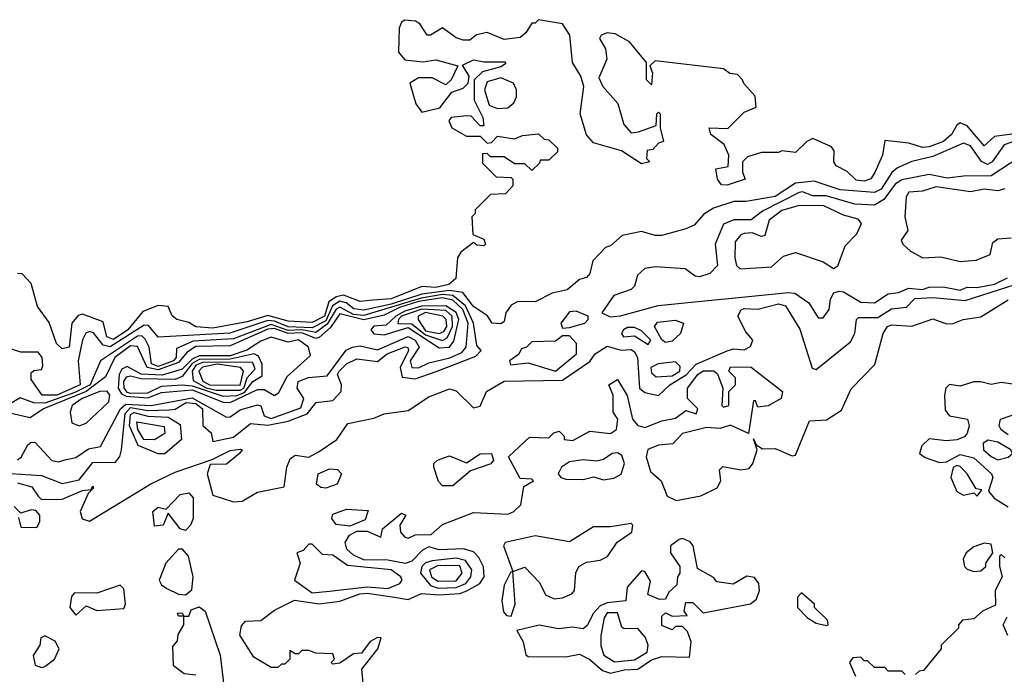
# Model space of a CAD drawing. Extents: x 2889633 to 3052318, y 540750 to 918690.
# Tile 39 of 256: x 3018261 to 3021134, y 566360 to 568270. Entities that reach past the tile are written whole.
import ezdxf

# ---------------------------------------------------------------- set-up
doc = ezdxf.new("R2010")
doc.units = 0

msp = doc.modelspace()

# ---------------------------------------------------------------- linework, layer by layer
at = {"layer": '0CON02XD'}
for points in [[(3021185, 567940), (3021105, 567928.8), (3021075, 567902.5), (3021025, 567960), (3021005, 567968.8), (3020995, 567962.5), (3020980, 567935), (3020956.2, 567915), (3020915, 567899.2), (3020895, 567897.5), (3020855, 567910), (3020785, 567917.5), (3020778.8, 567875), (3020755.9, 567824.1), (3020744.1, 567805.9), (3020725, 567799.2), (3020701.9, 567801.9), (3020675, 567826.7), (3020643.6, 567843.6), (3020636.7, 567855), (3020637, 567887), (3020629.3, 567899.3), (3020575, 567923.3), (3020557.5, 567915), (3020525, 567882.5), (3020485, 567887.5), (3020475, 567882.5), (3020425, 567882.5), (3020385, 567870), (3020370, 567855), (3020370, 567825), (3020377.5, 567805), (3020325, 567787.5), (3020308.3, 567788.3), (3020297.5, 567805), (3020292.5, 567835), (3020328.3, 567841.7), (3020330, 567875), (3020316.4, 567906.4), (3020277.5, 567935), (3020272.5, 567955), (3020327, 567953), (3020375, 568000), (3020410, 568015), (3020406.7, 568046.7), (3020373.6, 568083.6), (3020370, 568095), (3020355, 568110), (3020333, 568113), (3020315, 568126.7), (3020115, 568150), (3020100, 568135), (3020107.5, 568115), (3020105, 568080), (3020090, 568095), (3020090, 568145), (3020040, 568205), (3019998.3, 568228.3), (3019975, 568231.2), (3019957.5, 568225), (3019952.5, 568215), (3019970, 568185), (3019973.8, 568155), (3019950.7, 568100.7), (3019962.5, 568075), (3020005.9, 568025.9), (3020023.9, 567963.9), (3020045, 567940), (3020067, 567943), (3020118.3, 567961.7), (3020120, 567995), (3020125, 568000), (3020130, 567995), (3020130, 567955), (3020140, 567915), (3020125, 567910), (3020108.3, 567891.7), (3020091.7, 567888.3), (3020090, 567865), (3020100, 567855), (3020075, 567850), (3020017, 567887), (3019935, 567911.2), (3019914.5, 567934.5), (3019896.7, 567995), (3019906.7, 568075), (3019898.8, 568105), (3019873.8, 568145), (3019866.2, 568225), (3019845, 568257.5), (3019775, 568270), (3019765, 568260), (3019755, 568260), (3019738.3, 568231.7), (3019721.7, 568218.3), (3019675, 568212.5), (3019625, 568232.5), (3019593.8, 568226.2), (3019575, 568210), (3019555, 568210), (3019535, 568216.7), (3019495, 568246.7), (3019460, 568225), (3019450, 568225), (3019428.3, 568258.3), (3019415.8, 568265.8), (3019385, 568268.8), (3019375, 568262.5), (3019368.8, 568245), (3019366.7, 568175), (3019385, 568152.5), (3019437.5, 568147.5)], [(3019437.5, 568147.5), (3019475, 568153.3), (3019540, 568135), (3019520, 568095), (3019505, 568080), (3019465, 568100), (3019425, 568100), (3019400, 568085), (3019417.5, 568025), (3019435, 568000), (3019487, 568013), (3019521.7, 568058.3), (3019555, 568070), (3019570, 568085), (3019572.5, 568105), (3019553, 568137), (3019585, 568152.5), (3019615, 568146.7), (3019677.5, 568147.5), (3019678.3, 568141.7), (3019665, 568132.5), (3019611.7, 568118.3), (3019587.5, 568095), (3019587.5, 568035), (3019612.5, 567985), (3019615, 567960), (3019605, 567960), (3019578.3, 567988.3), (3019565, 567990), (3019520, 567985), (3019513.3, 567975), (3019522.5, 567955), (3019565, 567930), (3019605, 567930), (3019625, 567910), (3019638.3, 567911.7), (3019655, 567930), (3019705, 567922.5), (3019728.3, 567931.7), (3019775, 567937.5), (3019791.7, 567921.7), (3019805, 567920), (3019830, 567895), (3019830, 567885), (3019805, 567860), (3019780, 567860), (3019778.3, 567851.7), (3019755, 567830), (3019735, 567850), (3019705, 567850), (3019675, 567870), (3019635, 567870), (3019625, 567880), (3019611.7, 567878.3), (3019611.7, 567851.7), (3019651.7, 567811.7), (3019695, 567810), (3019700, 567805), (3019700, 567785), (3019678.3, 567761.7), (3019635, 567760), (3019590, 567715), (3019590, 567705), (3019580, 567695), (3019583, 567643), (3019615, 567630), (3019620, 567615), (3019615, 567610), (3019595, 567612.5), (3019585, 567620), (3019548.3, 567591.7), (3019538.8, 567575), (3019534, 567515), (3019512.9, 567497.1), (3019475, 567488.8), (3019435, 567492), (3019345, 567455.5), (3019291.4, 567451.4), (3019255, 567448), (3019206.4, 567466.4), (3019185, 567461.8), (3019163.5, 567446.5), (3019150.5, 567405), (3019115, 567386.7), (3019045, 567390.6), (3018985, 567407.5), (3018925, 567388.9), (3018825, 567370.5), (3018775, 567374.3), (3018755, 567386.7), (3018720, 567395), (3018706.4, 567406.4), (3018695, 567433.3), (3018665, 567435.8), (3018620.9, 567419.1), (3018576.9, 567365), (3018535, 567337.1), (3018516, 567345), (3018505, 567388.8), (3018445, 567411.2), (3018432.5, 567407.5), (3018413.8, 567385), (3018406.2, 567315), (3018385, 567310), (3018368.8, 567325), (3018347, 567387), (3018313, 567433), (3018295, 567500), (3018268.3, 567528.3), (3018255, 567530)], [(3019655, 568010.8), (3019685, 568013.3), (3019702.5, 568027.5), (3019711.2, 568045), (3019710.8, 568065), (3019702, 568085), (3019665, 568100), (3019625, 568089.2), (3019617.8, 568065), (3019630.7, 568020.7), (3019655, 568010.8)], [(3021175, 567919.5), (3021133.8, 567905), (3021098, 567855), (3021085, 567848), (3021066.8, 567856.8), (3021035, 567902), (3021015, 567910), (3020925, 567870.8), (3020863.6, 567856.4), (3020821.7, 567838.3), (3020805.7, 567824.3), (3020775, 567776), (3020755, 567766), (3020655, 567774), (3020578.8, 567798.8), (3020525, 567793.1), (3020465, 567754.4), (3020380.7, 567739.3), (3020345, 567740), (3020285, 567720), (3020257, 567703), (3020229.3, 567670.7), (3020205, 567660), (3020135, 567640), (3020115, 567640), (3020075, 567652.5), (3020019.3, 567640.7), (3019985, 567610), (3019970, 567605), (3019933.6, 567566.4), (3019925, 567530), (3019915, 567517.5), (3019895, 567512.5), (3019858.3, 567481.7), (3019815, 567472.5), (3019765, 567446.7), (3019715, 567447.5), (3019695, 567437.5), (3019680, 567415), (3019675, 567390), (3019665, 567382.5), (3019640, 567385), (3019626.4, 567406.4), (3019585, 567433.3), (3019554.3, 567474.3), (3019515, 567480.4), (3019435, 567468.9), (3019345, 567440.3), (3019265, 567422.9), (3019236.3, 567426.3), (3019214.1, 567444.1), (3019195, 567448.5), (3019174.3, 567435.7), (3019155, 567392), (3019115, 567370.7), (3019045, 567373.7), (3019005, 567390.6), (3018985, 567392.2), (3018874.5, 567355.5), (3018665, 567343.8), (3018637.5, 567377.5), (3018625, 567379.2), (3018525, 567315.5), (3018505, 567320.8), (3018477, 567357), (3018465, 567360), (3018454.2, 567355.8), (3018444.3, 567335.7), (3018432, 567275), (3018437.5, 567205), (3018370, 567175), (3018327.5, 567175), (3018295, 567220), (3018295, 567240), (3018303, 567247), (3018325, 567250), (3018329.3, 567260.7), (3018327.5, 567285), (3018315, 567300), (3018265, 567300), (3018235, 567310)], [(3021205, 567886), (3021095.7, 567814.3), (3021015, 567814), (3020967.3, 567807.3), (3020915, 567818), (3020835, 567802.5), (3020815, 567790), (3020782, 567745), (3020755, 567729.2), (3020698, 567732), (3020614.1, 567755.9), (3020575, 567756), (3020545, 567768), (3020535, 567766), (3020428.6, 567711.4), (3020395, 567686.2), (3020345, 567686.2), (3020315, 567673.8), (3020290, 567615), (3020297.5, 567552.5), (3020275, 567530), (3020245, 567520), (3020232.3, 567522.3), (3020203, 567543), (3020115, 567548.8), (3020085, 567543.8), (3020063.8, 567525), (3020055, 567492.5), (3020045, 567482.5), (3019994.2, 567465.8), (3019960, 567415), (3019983.6, 567403.6), (3020014, 567406), (3020124.2, 567435.8), (3020503.9, 567473.9), (3020522.5, 567472.5), (3020563.6, 567443.6), (3020590.7, 567400.7), (3020605, 567400)], [(3021135, 567776.7), (3021115, 567771.2), (3021075, 567776), (3021035, 567768), (3020935, 567782), (3020895, 567770), (3020855, 567766.7), (3020847, 567753), (3020843.3, 567695), (3020852.5, 567655), (3020833, 567627), (3020837.5, 567615), (3020860, 567595), (3020895.8, 567575.8), (3020948.3, 567578.3), (3021005, 567564.2)], [(3020363, 567543), (3020455, 567548.8), (3020489.8, 567580.2), (3020525, 567590.6), (3020605, 567563.3), (3020635, 567543.8), (3020647.7, 567552.3), (3020669.3, 567610.7), (3020703.3, 567645), (3020717.5, 567675), (3020707.7, 567687.7), (3020665, 567700), (3020607, 567727), (3020535, 567727.5), (3020485, 567713.1), (3020448, 567685), (3020435, 567640), (3020425, 567637.5), (3020398, 567648), (3020375, 567646.2), (3020365, 567642.5), (3020348.3, 567621.7), (3020347.5, 567575), (3020353, 567553), (3020363, 567543)], [(3021005, 567564.2), (3021051.7, 567568.3), (3021092.5, 567585), (3021100, 567620), (3021115, 567631.2), (3021153.9, 567633.9)], [(3020605, 567400), (3020622.5, 567425), (3020626.7, 567455), (3020636.7, 567473.3), (3020651.7, 567478.3), (3020665, 567476.2), (3020715, 567446), (3020755, 567443.8), (3020795, 567470), (3020825, 567473.8), (3020855, 567486.7), (3020895, 567482.9), (3020915, 567490), (3020955, 567491.2), (3021005, 567480.8), (3021025, 567490), (3021055, 567489.2), (3021105, 567498.6), (3021142.7, 567517.3)], [(3018255, 566918.6), (3018297, 566907), (3018315, 566880), (3018325, 566870), (3018385, 566871.2), (3018445, 566896.2), (3018470, 566900), (3018475, 566910), (3018477, 566903), (3018461.7, 566888.3), (3018437.5, 566835), (3018443.6, 566813.6), (3018465, 566806.7), (3018644.2, 566915.8), (3018715, 566950), (3018823.3, 566986.7), (3018875, 567013.3), (3018905, 567017.5), (3018910, 567015), (3018902.5, 567005), (3018865, 566973.3), (3018817.5, 566972.5), (3018808.8, 566945), (3018825, 566882.5), (3018885, 566864), (3018910, 566865), (3018955, 566892), (3019033, 566907), (3019041.2, 566965), (3019050.7, 566989.3), (3019065, 567000), (3019105, 566993.8), (3019135, 567010), (3019186.7, 567045), (3019218.3, 567091.7), (3019295, 567107.5), (3019325, 567120), (3019395, 567130), (3019455, 567170), (3019515, 567193.3), (3019535, 567187.5), (3019585, 567137.5), (3019605, 567142.5), (3019623.3, 567185), (3019675, 567216), (3019845, 567218), (3019925, 567272.5), (3019940, 567295), (3019975, 567317.5), (3020016.1, 567306.1), (3020045, 567308), (3020055, 567301.2), (3020064.2, 567284.2), (3020070, 567195), (3020085, 567182), (3020125, 567174.2), (3020158, 567205), (3020206.1, 567233.9), (3020234.4, 567265.6), (3020325, 567304), (3020345, 567310), (3020375, 567306.7), (3020393, 567317), (3020400, 567335), (3020379.3, 567359.3), (3020356.7, 567405), (3020366.1, 567423.9), (3020375, 567428), (3020415, 567425.8), (3020475, 567440.8), (3020495.6, 567435.6), (3020537.7, 567367.7), (3020573, 567253), (3020585, 567250), (3020685, 567330), (3020697.5, 567355), (3020702.5, 567395), (3020708.3, 567401.7), (3020765, 567401.2), (3020805, 567426.2), (3020848.3, 567431.7), (3020873.1, 567456.9), (3020925, 567460), (3021019.2, 567450.8), (3021165, 567497.8)], [(3018255, 566986.2), (3018266.1, 566993.9), (3018285, 567030), (3018295, 567037.5), (3018306.4, 567036.4), (3018355, 566983.8), (3018375, 566980), (3018397, 566987), (3018425, 566993.3), (3018462.3, 567017.7), (3018497.5, 567025), (3018555.5, 567135), (3018571.2, 567148.8), (3018645, 567144.6), (3018765, 567167.1), (3018865, 567110.8), (3018875, 567111.2), (3018905, 567131.9), (3018955, 567146.2), (3018965, 567143.3), (3018974.6, 567114.6), (3018995, 567106.5), (3019082, 567138), (3019090, 567165), (3019071.4, 567195), (3019074.2, 567215), (3019103.7, 567226.3), (3019158.6, 567231.4), (3019214.1, 567305.9), (3019232.5, 567315), (3019255, 567318.6), (3019305, 567306.5), (3019395, 567345.5), (3019415, 567335.5), (3019426.9, 567315), (3019400.8, 567275), (3019405.5, 567255.5), (3019425, 567254.6), (3019455, 567269.4), (3019516.6, 567283.4), (3019550.9, 567299.1), (3019563.6, 567315), (3019569.3, 567385), (3019554.1, 567425), (3019525, 567452), (3019495, 567458.2), (3019425, 567447.5), (3019369.9, 567430.2), (3019325, 567407.8), (3019265, 567394.7), (3019195, 567412.2), (3019168, 567372), (3019135, 567342.5), (3019125, 567340.4), (3019085, 567356.5), (3019045, 567354.3), (3019005, 567368.8), (3018985, 567367.7), (3018875, 567318.5), (3018775, 567316.4), (3018749.6, 567300.4), (3018725, 567269.6), (3018665, 567248.7), (3018633.3, 567255), (3018605, 567316.2), (3018585, 567318.9), (3018538.9, 567285), (3018511.4, 567228.6), (3018455, 567185.2), (3018331.2, 567135), (3018291.7, 567108.3), (3018223.8, 567123.8)], [(3018234.2, 566945.8), (3018325, 566940), (3018385, 566916.7), (3018435, 566928), (3018475, 566978), (3018540.7, 566979.3), (3018553.9, 566996.1), (3018558.8, 567015), (3018569.2, 567120.8), (3018585, 567138.9), (3018635, 567130), (3018697.8, 567132.2), (3018715, 567134), (3018747, 567153), (3018775, 567150), (3018794.5, 567135), (3018796, 567086), (3018820, 567065), (3018825, 567040), (3018885, 567052), (3018935, 567092.5), (3018985, 567086.7), (3019045, 567099.2), (3019100, 567120), (3019126.7, 567153.3), (3019175, 567158.8), (3019198.8, 567185), (3019200, 567205), (3019188.6, 567235), (3019193.1, 567245), (3019215, 567265.7), (3019245, 567280.8), (3019305, 567273.3), (3019333.3, 567295), (3019385.8, 567315.8), (3019393.6, 567313.6), (3019395.7, 567305), (3019371.2, 567255), (3019377, 567227), (3019415, 567222.5), (3019476.7, 567243.3), (3019591.7, 567288.3), (3019607.5, 567305), (3019595, 567320), (3019585.7, 567385), (3019561.5, 567435), (3019525.3, 567465.3), (3019495, 567468.4), (3019432.5, 567457.5), (3019265, 567407.5), (3019235, 567410.3), (3019195, 567431.8), (3019184.8, 567425.2), (3019158.6, 567381.4), (3019125, 567357.1), (3019085, 567365.2), (3019045, 567363.4), (3018995, 567380.6), (3018885, 567339.1), (3018767.7, 567332.3), (3018718.8, 567311.2), (3018717.8, 567285), (3018710.6, 567275), (3018665, 567258.7), (3018646.4, 567266.4), (3018639.2, 567315), (3018628, 567338), (3018617.6, 567347.6), (3018605, 567346.7), (3018497.5, 567275), (3018467.5, 567205), (3018422.3, 567182.3), (3018335, 567151.1), (3018302.6, 567152.6), (3018263.3, 567166.7), (3018225.5, 567144.5)], [(3019263.3, 566335), (3019260, 566375), (3019306.7, 566435), (3019316.4, 566466.4), (3019305, 566467.5), (3019283.9, 566456.1), (3019258.3, 566421.7), (3019235, 566420), (3019195, 566392.5), (3019175, 566390), (3019170, 566395), (3019180, 566405), (3019175, 566420), (3019125, 566422.5), (3019105, 566430), (3019085, 566430), (3019075, 566420), (3019065, 566420), (3019050, 566430), (3019050, 566405), (3019035, 566390), (3019025, 566390), (3019015, 566380), (3018995, 566380), (3018945, 566410), (3018903.3, 566475), (3018908.3, 566501.7), (3018920, 566515), (3018965, 566517.5), (3019005, 566547.5), (3019063.6, 566576.4), (3019135, 566565.8), (3019195, 566573.3), (3019253.3, 566595), (3019275, 566597.3), (3019355, 566585.7), (3019395, 566578.8), (3019433.9, 566596.1), (3019485, 566592.2), (3019545, 566596.5), (3019566.2, 566603.8), (3019603.8, 566625), (3019616.2, 566645), (3019614.2, 566674.2), (3019601.2, 566701.2), (3019585, 566717.5), (3019556.4, 566726.4), (3019485, 566723.3), (3019455, 566732.5), (3019437, 566723), (3019405, 566690), (3019386.1, 566683.9), (3019335, 566692.9), (3019265.8, 566694.2), (3019235, 566708), (3019216.2, 566725), (3019211.2, 566745), (3019223.6, 566766.4), (3019245, 566777.5), (3019275, 566777.5), (3019315, 566760), (3019320, 566785), (3019375, 566830), (3019387.5, 566825), (3019370, 566795), (3019372.5, 566775), (3019385, 566760), (3019395, 566757.5), (3019415, 566767.5), (3019461.7, 566768.3), (3019495, 566797.5), (3019585, 566832.5), (3019685, 566828), (3019702.5, 566835), (3019723.3, 566855), (3019731.7, 566908.3), (3019760, 566925), (3019755, 566930), (3019721.7, 566931.7), (3019687.5, 566995), (3019748.3, 567051.7), (3019805, 567050), (3019820, 567065), (3019835, 567070), (3019850, 567055), (3019850, 567045), (3019875, 567042.5), (3019925, 567070), (3019985, 567063.3), (3020002.5, 567075), (3020006.7, 567105), (3019992.5, 567125), (3019992.5, 567175), (3019980, 567205), (3020005, 567220), (3020033.9, 567173.9), (3020048.8, 567105), (3020065, 567086.2), (3020085, 567080), (3020135, 567100), (3020175, 567107.5), (3020205, 567130), (3020235, 567120), (3020240, 567135), (3020210, 567165), (3020210, 567195), (3020240, 567235), (3020255, 567245.7), (3020286.1, 567246.1), (3020297, 567237), (3020312.5, 567195), (3020310, 567145), (3020315, 567140), (3020330, 567145), (3020330, 567185), (3020350, 567205), (3020350, 567225), (3020330, 567245), (3020335, 567257.5), (3020395, 567256.2), (3020486.7, 567185), (3020482.5, 567165), (3020445, 567143.3), (3020415, 567140), (3020408.3, 567158.3), (3020401.7, 567158.3), (3020387.5, 567062.5), (3020335, 567086.7), (3020305, 567077.5), (3020265, 567080), (3020195, 567063.3), (3020167, 567033), (3020125, 567028.8), (3020094.1, 567015.9), (3020088.8, 566995), (3020101.7, 566951.7), (3020132.5, 566925), (3020150, 566880), (3020177, 566867), (3020248.8, 566881.2), (3020296.1, 566903.9), (3020306.7, 566925), (3020303, 566957), (3020313, 566967), (3020365, 566956.7), (3020389.3, 566960.7), (3020400, 566975), (3020412.5, 567015), (3020402.5, 567047.5), (3020410, 567030), (3020428.3, 567018.3), (3020465, 567018.8), (3020515, 566997.5), (3020525, 567000), (3020547.5, 567057.5), (3020565, 567100), (3020615, 567102.5), (3020659.3, 567130.7), (3020687, 567193), (3020756.1, 567263.9), (3020780, 567355), (3020793.3, 567375), (3020805, 567380), (3020863.6, 567376.4), (3020925, 567397.5), (3020965, 567382.5), (3020985, 567383.3), (3021014.2, 567395.8), (3021065, 567403.3), (3021145, 567452.5)], [(3019485, 567313.1), (3019515, 567314.5), (3019528, 567332), (3019542.9, 567395), (3019535, 567415.5), (3019505, 567435.3), (3019435, 567434.3), (3019385, 567419.6), (3019358.5, 567405), (3019330.9, 567379.1), (3019295, 567375.5), (3019286.2, 567365), (3019295, 567354), (3019325, 567350.6), (3019395, 567372.5), (3019485, 567313.1)], [(3019495, 567334.4), (3019508.5, 567341.5), (3019523.8, 567375), (3019523.3, 567405), (3019505, 567421.2), (3019435, 567425.7), (3019375.7, 567405), (3019366.9, 567395), (3019365, 567384.2), (3019405, 567383.2), (3019445, 567350.3), (3019495, 567334.4)], [(3019485, 567354.6), (3019499.1, 567360.9), (3019507.1, 567375), (3019505.5, 567395), (3019496, 567405), (3019445, 567415.8), (3019424.2, 567405), (3019424.2, 567395), (3019445, 567362.2), (3019485, 567354.6)], [(3019845, 567370), (3019865, 567372.5), (3019910, 567385), (3019920, 567395), (3019920, 567405), (3019885, 567420), (3019865, 567417.5), (3019840, 567385), (3019845, 567370)], [(3020145, 567328), (3020135, 567336.2), (3020113.8, 567375), (3020122.5, 567387.5), (3020173.6, 567393.6), (3020197.5, 567385), (3020188.8, 567355), (3020165, 567332), (3020145, 567328)], [(3020095, 567322.5), (3020102.5, 567335), (3020075, 567362.5), (3020055, 567372.5), (3020035, 567372.5), (3020022.5, 567365), (3020017.5, 567355), (3020022.5, 567345), (3020055, 567347.5), (3020095, 567322.5)], [(3018875, 567153.1), (3018955, 567191.5), (3018975, 567191.1), (3019005, 567174.2), (3019017.2, 567182.8), (3019041.3, 567228.7), (3019109.5, 567290.5), (3019104, 567315), (3019075, 567336.1), (3019045, 567329.5), (3018995, 567343.6), (3018965, 567332.5), (3018924.1, 567305.9), (3018875, 567289.2), (3018785, 567289.2), (3018765, 567279.7), (3018735, 567250.7), (3018677.1, 567232.9), (3018616.3, 567236.3), (3018575, 567258.6), (3018559.4, 567250.6), (3018551.2, 567235), (3018548.8, 567195), (3018558.8, 567178.8), (3018571.9, 567172), (3018635, 567167.2), (3018675, 567182.1), (3018765, 567190.3), (3018855, 567153.8), (3018875, 567153.1)], [(3019825, 567244.3), (3019886, 567295), (3019885.6, 567325.6), (3019865, 567347.5), (3019845, 567347.5), (3019825, 567332.5), (3019755, 567330), (3019740, 567315), (3019725, 567310), (3019716.4, 567293.6), (3019690, 567275), (3019693.6, 567263.6), (3019745, 567268.8), (3019825, 567244.3)], [(3018855, 567171.8), (3018895, 567174), (3018917.2, 567182.8), (3018942, 567215), (3018968.7, 567231.3), (3018968.5, 567265), (3018958.2, 567288.2), (3018945.6, 567295.6), (3018875, 567279.3), (3018785, 567278.8), (3018765, 567266.7), (3018735, 567229.2), (3018715, 567220), (3018615, 567222.2), (3018585, 567230), (3018572.5, 567227.5), (3018564.5, 567215), (3018565.5, 567195), (3018573.9, 567183.9), (3018585, 567180.9), (3018635, 567181.8), (3018675, 567201.4), (3018735.5, 567204.5), (3018765, 567201.8), (3018855, 567171.8)], [(3018905, 567189.7), (3018915, 567195.5), (3018925.5, 567225), (3018948.2, 567251.8), (3018940.9, 567270.9), (3018795, 567270), (3018775, 567261.8), (3018764.6, 567245), (3018767.9, 567217.9), (3018805, 567196.5), (3018835, 567189.7), (3018905, 567189.7)], [(3020118.3, 567228.3), (3020165, 567231.5), (3020187.1, 567245), (3020188.1, 567258.1), (3020175, 567272), (3020123.6, 567266.4), (3020102.5, 567255), (3020105, 567240), (3020118.3, 567228.3)], [(3018905, 567203.8), (3018914.5, 567244.5), (3018905.3, 567255.4), (3018837.5, 567265), (3018795, 567256.2), (3018784.4, 567245), (3018795.3, 567215.4), (3018815, 567204.7), (3018905, 567203.8)], [(3021185, 567202.5), (3021125, 567211.2), (3021095, 567206), (3021065, 567214), (3021045, 567214), (3021005, 567201.2), (3020974, 567206), (3020963.3, 567195), (3020958.8, 567175), (3020960.8, 567130.8), (3020974.1, 567114.1), (3021026.7, 567105), (3021031.2, 567085), (3021025.8, 567064.2), (3021017.3, 567052.7), (3020995, 567044), (3020965, 567041.2), (3020915, 567047.5), (3020892.7, 567027.3), (3020886.7, 567005), (3020902.5, 566992.5), (3020945, 566978), (3020965, 566980), (3021005, 567001.2), (3021045, 566992), (3021096.7, 566945), (3021100, 566935), (3021087.5, 566895), (3021104.1, 566874.1), (3021145, 566848.8)], [(3018435, 567085.7), (3018455, 567092.9), (3018521.5, 567155), (3018524.4, 567175), (3018516.2, 567186.2), (3018495.5, 567185.5), (3018443.5, 567165), (3018414.4, 567145), (3018409.2, 567125), (3018413.6, 567093.6), (3018435, 567085.7)], [(3021145, 567058.8), (3021125, 567073.8), (3021118.8, 567085), (3021122.5, 567105), (3021185, 567126.2)], [(3018685, 567003.3), (3018665, 567003.8), (3018607.5, 567027.5), (3018582.3, 567085), (3018585, 567118.6), (3018595.5, 567124.5), (3018635, 567113.5), (3018695, 567110.5), (3018729.4, 567089.4), (3018733.3, 567045), (3018685, 567003.3)], [(3018655, 567044.2), (3018624, 567045), (3018606, 567075), (3018602.9, 567097.1), (3018683, 567083), (3018685, 567062.5), (3018655, 567044.2)], [(3021115, 566986.2), (3021145, 566993.8), (3021157.5, 567005), (3021152.5, 567015), (3021115, 567038), (3021087, 567043), (3021072.5, 567035), (3021073.3, 567015), (3021095, 566996.2), (3021115, 566986.2)], [(3019525, 566910), (3019495, 566910), (3019483, 566923), (3019470, 566965), (3019470, 566975), (3019480, 566985), (3019515, 566997.5), (3019565, 566977.5), (3019605, 567003.3), (3019637.5, 567005), (3019643.3, 566985), (3019635.8, 566974.2), (3019576.4, 566953.6), (3019525, 566910)], [(3019965, 566927.5), (3019995, 566932.5), (3020016.2, 566943.8), (3020026.2, 566975), (3020018.3, 566998.3), (3020005, 567006.7), (3019990, 567005), (3019965, 566987.5), (3019945, 566982.5), (3019905, 566986.2), (3019865, 566980), (3019842.5, 566965), (3019832.5, 566945), (3019840, 566935), (3019855, 566930), (3019905, 566928.8), (3019935, 566936.7), (3019965, 566927.5)], [(3019155, 566903.8), (3019140, 566905), (3019127.5, 566915), (3019132.5, 566945), (3019165, 566960), (3019188.3, 566958.3), (3019200, 566945), (3019187.5, 566915), (3019155, 566903.8)], [(3021055, 566880), (3021068.3, 566898.3), (3021051.7, 566901.7), (3021025.6, 566945.6), (3021005, 566966.7), (3020995, 566970), (3020985, 566963.3), (3020977.5, 566935), (3020995, 566893.3), (3021015, 566882.5), (3021045, 566890), (3021055, 566880)], [(3018745, 566780), (3018730, 566785), (3018695, 566830), (3018680, 566795), (3018655, 566792.5), (3018650, 566835), (3018665, 566847.5), (3018688.3, 566841.7), (3018730, 566885), (3018755, 566890), (3018767.5, 566875), (3018767.5, 566815), (3018760, 566795), (3018745, 566780)], [(3018258.3, 566818.3), (3018265, 566790), (3018311.7, 566788.3), (3018320, 566805), (3018320, 566825), (3018308.3, 566838.3), (3018295, 566840), (3018265, 566830), (3018245, 566850)], [(3019225, 566792.5), (3019185, 566797.5), (3019172.5, 566815), (3019175, 566827.5), (3019215, 566842.5), (3019278.3, 566838.3), (3019269.3, 566810.7), (3019225, 566792.5)], [(3019820.7, 566580.7), (3019845, 566583.8), (3019872.5, 566595), (3019880, 566605), (3019883.6, 566656.4), (3019892.5, 566675), (3019915, 566687.5), (3019955, 566693.3), (3019975.8, 566704.2), (3020004.1, 566745.9), (3020047.5, 566775), (3020050, 566795), (3020045, 566800), (3019985, 566790.8), (3019935, 566790.8), (3019865, 566746.7), (3019765, 566764), (3019677.5, 566745), (3019673.3, 566735), (3019700, 566660), (3019735, 566672.5), (3019778.3, 566628.3), (3019795, 566592.5), (3019820.7, 566580.7)], [(3019985, 566363.3), (3020025, 566373.8), (3020065, 566375.8), (3020105, 566402.5), (3020135, 566412.5), (3020215, 566410), (3020220, 566455), (3020210, 566485), (3020195, 566500), (3020175, 566500), (3020165, 566490), (3020135, 566502.5), (3020135, 566530), (3020145, 566540), (3020165, 566530), (3020208.3, 566531.7), (3020200, 566545), (3020205, 566570), (3020225, 566570), (3020255, 566540), (3020393.6, 566566.4), (3020410.7, 566579.3), (3020420, 566605), (3020417.5, 566625), (3020405, 566642.5), (3020383, 566647), (3020343, 566623), (3020295, 566630), (3020285, 566642.5), (3020238.8, 566668.8), (3020226.2, 566735), (3020217, 566747), (3020195, 566756.2), (3020185, 566753.3), (3020160, 566735), (3020160, 566715), (3020187.5, 566675), (3020187.5, 566655), (3020180, 566645), (3020178.3, 566621.7), (3020155, 566600), (3020145, 566580), (3020128.3, 566578.3), (3020093.6, 566593.6), (3020101.7, 566631.7), (3020085, 566660), (3020075, 566662.5), (3020034, 566615), (3020030, 566575), (3019975, 566568.9), (3019955, 566560.6), (3019935, 566538.8), (3019917.3, 566502.7), (3019905, 566493.3), (3019875, 566498), (3019833, 566493), (3019776.4, 566503.6), (3019711.7, 566488.3), (3019730, 566455), (3019737.5, 566417.5), (3019745, 566412.5), (3019855, 566411.2), (3019895, 566418.8), (3019925, 566403.8), (3019961.2, 566371.2), (3019985, 566363.3)], [(3018745, 566592.2), (3018763.6, 566606.4), (3018767.8, 566645), (3018754.3, 566705), (3018736.2, 566725), (3018725, 566725.8), (3018688, 566685), (3018668, 566635), (3018675, 566621.2), (3018690.5, 566610.5), (3018724.5, 566594.5), (3018745, 566592.2)], [(3019115, 566598), (3019165, 566602.5), (3019275, 566615.5), (3019335, 566611.1), (3019370, 566625), (3019377.5, 566635), (3019373.3, 566645), (3019345, 566665.6), (3019218, 566678), (3019175, 566707.5), (3019145, 566710), (3019115, 566740), (3019105, 566740), (3019088.3, 566721.7), (3019070, 566715), (3019080, 566685), (3019063.3, 566635), (3019115, 566598)], [(3021045, 566660), (3021065, 566662.5), (3021080, 566675), (3021080, 566685), (3021100, 566715), (3021095, 566740), (3021075, 566742.5), (3021045, 566732.5), (3021022.5, 566715), (3021013.6, 566696.4), (3021017.5, 566675), (3021025, 566667.5), (3021045, 566660)], [(3019482, 566612), (3019535, 566613.8), (3019562.5, 566625), (3019578, 566645), (3019580.8, 566665), (3019562.4, 566692.4), (3019535, 566699.5), (3019465, 566691.8), (3019445, 566685.6), (3019434.3, 566675), (3019430.8, 566655), (3019459.6, 566619.6), (3019482, 566612)], [(3021135, 566700), (3021125, 566710), (3021120, 566705), (3021120, 566675), (3021127.5, 566645), (3021107.5, 566605), (3021108.3, 566561.7), (3021070, 566545), (3021045, 566522.5), (3021011.7, 566518.3), (3021000, 566505), (3021000, 566495), (3020950, 566445), (3020950, 566435), (3020898.3, 566371.7), (3020885, 566370), (3020875, 566360)], [(3019481.7, 566631.7), (3019535, 566633.3), (3019551.9, 566655), (3019545, 566677.1), (3019482.6, 566677.4), (3019457.1, 566665), (3019462.9, 566645), (3019481.7, 566631.7)], [(3019695, 566530), (3019706.7, 566565), (3019700, 566660), (3019693, 566657), (3019675, 566620), (3019667.5, 566575), (3019673, 566543), (3019681.7, 566531.7), (3019695, 566530)], [(3018425, 566533.3), (3018455, 566560), (3018487, 566547), (3018565, 566552.5), (3018570, 566565), (3018565, 566610), (3018555, 566620), (3018487, 566597), (3018421.7, 566598.3), (3018413, 566587), (3018407.5, 566555), (3018425, 566533.3)], [(3020615, 566502.5), (3020620, 566505), (3020618.3, 566518.3), (3020580, 566555), (3020580, 566565), (3020541.7, 566598.3), (3020530, 566585), (3020530, 566555), (3020560, 566525), (3020585, 566510), (3020615, 566502.5)], [(3018775, 566357.5), (3018741.7, 566361.7), (3018710, 566385), (3018708.3, 566441.7), (3018721.7, 566458.3), (3018723.6, 566476.4), (3018740, 566505), (3018740, 566530), (3018725, 566530), (3018721.7, 566538.3), (3018735, 566540), (3018740, 566530), (3018755, 566530), (3018761.7, 566548.3), (3018785, 566557.5), (3018802.5, 566545), (3018846.6, 566416.6), (3018861.2, 566295)], [(3019996.9, 566396.9), (3020055, 566402.9), (3020091.9, 566425), (3020094.4, 566445), (3020087.5, 566467.5), (3020065, 566494.2), (3020025, 566493.3), (3020018.3, 566498.3), (3020005, 566540), (3019975, 566540), (3019966.2, 566525), (3019956.4, 566473.6), (3019956.4, 566443.6), (3019965.8, 566415.8), (3019996.9, 566396.9)], [(3021143.6, 566473.6), (3021130, 566505), (3021141.7, 566528.3)], [(3018325, 566380), (3018335, 566383.3), (3018363.3, 566405), (3018376.7, 566435), (3018365, 566457.5), (3018335, 566472.5), (3018323, 566467), (3018320, 566445), (3018301.2, 566415), (3018307, 566387), (3018325, 566380)], [(3020845, 566360), (3020835, 566370), (3020795, 566370), (3020785, 566380), (3020755, 566380), (3020735, 566400), (3020725, 566400), (3020715, 566410), (3020691.7, 566408.3), (3020682.5, 566395), (3020700, 566355)]]:
    msp.add_lwpolyline(points, dxfattribs=at)

doc.saveas('drawing.dxf')
